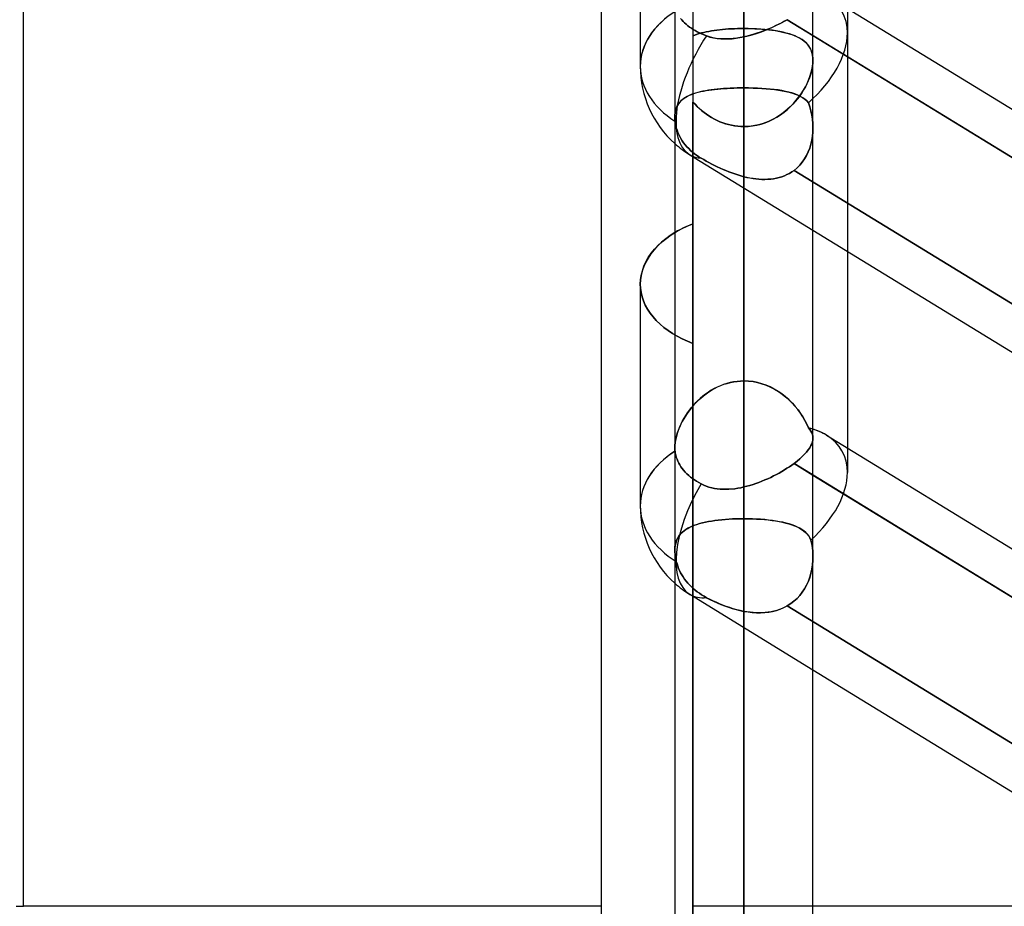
# Model space of a CAD drawing. Header units: millimetres. Extents: x -81 to 97, y -215 to 215.
# Tile 27 of 74: x 8 to 19, y -48 to -38. Entities that reach past the tile are written whole.
import ezdxf

# ---------------------------------------------------------------- set-up
doc = ezdxf.new("R2010")
doc.units = ezdxf.units.MM
doc.layers.add('MAIN-1', color=7, linetype='Continuous')
doc.layers.add('MAIN-2', color=7, linetype='Continuous')

msp = doc.modelspace()

# ---------------------------------------------------------------- linework, layer by layer
at = {"layer": 'MAIN-1'}
for p, q in [((15.694, 0), (15.694, -115.339)), ((17.219, -115.339), (17.219, 0)), ((8.5, -48.038), (8.5, 0)), ((14.884, -54.9), (14.884, 0)), ((16.456, -116.055), (16.456, 0)), ((15.312, -36.318), (15.312, -38.766)), ((17.369, -37.984), (24.494, -42.349)), ((17.219, -38.425), (24.494, -42.882)), ((16.456, -42.239), (16.456, -39.004)), ((15.642, -40.634), (15.593, -40.67)), ((15.694, -40.601), (15.642, -40.634)), ((17.219, -40.575), (24.494, -45.032)), ((15.504, -40.749), (15.464, -40.791)), ((15.547, -40.708), (15.504, -40.749)), ((15.593, -40.67), (15.547, -40.708)), ((15.429, -40.836), (15.398, -40.882)), ((15.464, -40.791), (15.429, -40.836)), ((17.6, -40.808), (17.6, -42.978)), ((15.35, -40.977), (15.334, -41.026)), ((15.372, -40.929), (15.35, -40.977)), ((15.398, -40.882), (15.372, -40.929)), ((15.322, -41.075), (15.315, -41.123)), ((15.334, -41.026), (15.322, -41.075)), ((15.315, -41.123), (15.312, -41.171)), ((15.312, -41.171), (15.312, -43.619)), ((17.369, -42.836), (24.494, -47.202)), ((17.219, -43.277), (24.494, -47.735)), ((15.694, -44.103), (15.694, -44.102)), ((15.694, -44.102), (15.694, -44.102)), ((15.694, -44.104), (15.694, -44.103)), ((15.694, -44.103), (15.694, -44.103)), ((15.694, -44.105), (15.694, -44.104)), ((15.694, -44.104), (15.694, -44.104)), ((17.219, -45.427), (24.494, -49.885)), ((14.884, -48.038), (8.5, -48.038)), ((21.479, -48.038), (17.219, -48.038))]:
    msp.add_line(p, q, dxfattribs=at)
for centre, radius, start, end in [((16.456, -38.766), 1.144, 180, 228.1893), ((16.456, -43.619), 1.144, 180, 228.1909), ((8.5, -47.038), 1, 265.3396, 270)]:
    msp.add_arc(centre, radius, start, end, dxfattribs=at)
for centre, major_axis, ratio, start_param, end_param in [((16.456, -38.766), (-1.144, 0), 0.707107, -0.84107, 0), ((16.456, -38.766), (0.598, 0.975), 0.463048, -3.137536, -3.133494), ((16.456, -43.619), (-1.084, -0.607), 0.598803, -2.816241, -2.624108), ((16.456, -43.619), (-1.144, 0), 0.707107, -0.841073, 0)]:
    msp.add_ellipse(centre, major_axis=major_axis, ratio=ratio, start_param=start_param, end_param=end_param, dxfattribs=at)
at = {"layer": 'MAIN-2'}
for p, q in [((16.456, 0), (16.456, -115.047)), ((16.456, 0), (16.456, -116.055)), ((16.456, 0), (16.456, -38.44)), ((8.5, -48.038), (8.5, 0)), ((16.456, -39.004), (16.456, 0)), ((16.456, -38.44), (16.456, 0)), ((16.456, -34.686), (16.456, -39.004)), ((16.456, -39.004), (16.456, -34.686)), ((15.894, -37.06), (15.894, -40.504)), ((16.456, -37.048), (16.456, -38.348)), ((16.456, -38.348), (16.456, -37.048)), ((16.456, -42.239), (16.456, -37.921)), ((16.456, -37.921), (16.456, -42.239)), ((17.6, -38.126), (17.6, -38.397)), ((15.758, -38.238), (15.772, -38.254)), ((15.772, -38.254), (15.758, -38.238)), ((15.772, -38.254), (15.786, -38.27)), ((15.786, -38.27), (15.772, -38.254)), ((15.786, -38.27), (15.802, -38.286)), ((15.802, -38.286), (15.786, -38.27)), ((16.906, -38.268), (16.875, -38.284)), ((16.897, -38.272), (16.935, -38.251)), ((16.935, -38.251), (16.906, -38.268)), ((24.608, -42.952), (16.935, -38.251)), ((16.935, -38.251), (17.219, -38.425)), ((15.802, -38.286), (15.819, -38.302)), ((15.819, -38.302), (15.802, -38.286)), ((15.819, -38.302), (15.838, -38.317)), ((15.838, -38.317), (15.819, -38.302)), ((15.838, -38.317), (15.857, -38.332)), ((15.857, -38.332), (15.838, -38.317)), ((15.857, -38.332), (15.877, -38.346)), ((15.877, -38.346), (15.857, -38.332)), ((15.877, -38.346), (15.898, -38.36)), ((15.898, -38.36), (15.877, -38.346)), ((15.898, -38.36), (15.919, -38.372)), ((15.919, -38.372), (15.898, -38.36)), ((15.919, -38.372), (15.941, -38.384)), ((15.941, -38.384), (15.919, -38.372)), ((16.069, -38.38), (16.041, -38.385)), ((16.041, -38.385), (16.069, -38.38)), ((16.098, -38.374), (16.069, -38.38)), ((16.069, -38.38), (16.097, -38.375)), ((16.097, -38.375), (16.127, -38.37)), ((16.127, -38.37), (16.098, -38.374)), ((16.158, -38.366), (16.127, -38.37)), ((16.127, -38.37), (16.157, -38.366)), ((16.157, -38.366), (16.188, -38.362)), ((16.189, -38.362), (16.158, -38.366)), ((16.188, -38.362), (16.22, -38.359)), ((16.221, -38.359), (16.189, -38.362)), ((16.22, -38.359), (16.253, -38.356)), ((16.253, -38.356), (16.221, -38.359)), ((16.286, -38.353), (16.253, -38.356)), ((16.253, -38.356), (16.286, -38.353)), ((16.319, -38.351), (16.286, -38.353)), ((16.286, -38.353), (16.319, -38.351)), ((16.353, -38.35), (16.319, -38.351)), ((16.319, -38.351), (16.353, -38.35)), ((16.387, -38.349), (16.353, -38.35)), ((16.353, -38.35), (16.387, -38.349)), ((16.422, -38.348), (16.387, -38.349)), ((16.387, -38.349), (16.421, -38.348)), ((16.421, -38.348), (16.456, -38.348)), ((16.456, -38.348), (16.422, -38.348)), ((16.456, -49.867), (16.456, -38.348)), ((16.504, -38.348), (16.456, -38.348)), ((16.456, -38.348), (16.497, -38.348)), ((16.497, -38.348), (16.537, -38.349)), ((16.551, -38.35), (16.504, -38.348)), ((16.537, -38.349), (16.577, -38.351)), ((16.597, -38.352), (16.551, -38.35)), ((16.577, -38.351), (16.616, -38.353)), ((16.642, -38.355), (16.597, -38.352)), ((16.616, -38.353), (16.655, -38.355)), ((16.673, -38.375), (16.637, -38.388)), ((16.64, -38.387), (16.686, -38.37)), ((16.687, -38.358), (16.642, -38.355)), ((16.655, -38.355), (16.693, -38.359)), ((16.708, -38.361), (16.673, -38.375)), ((16.686, -38.37), (16.73, -38.352)), ((16.731, -38.363), (16.687, -38.358)), ((16.693, -38.359), (16.73, -38.363)), ((16.743, -38.347), (16.708, -38.361)), ((16.73, -38.352), (16.774, -38.333)), ((16.73, -38.363), (16.766, -38.367)), ((16.773, -38.368), (16.731, -38.363)), ((16.777, -38.332), (16.743, -38.347)), ((16.766, -38.367), (16.801, -38.372)), ((16.813, -38.374), (16.773, -38.368)), ((16.774, -38.333), (16.816, -38.313)), ((16.81, -38.316), (16.777, -38.332)), ((16.801, -38.372), (16.835, -38.378)), ((16.843, -38.3), (16.81, -38.316)), ((16.852, -38.381), (16.813, -38.374)), ((16.816, -38.313), (16.857, -38.293)), ((16.835, -38.378), (16.868, -38.384)), ((16.875, -38.284), (16.843, -38.3)), ((16.857, -38.293), (16.897, -38.272)), ((15.916, -38.42), (15.894, -38.428)), ((15.894, -38.428), (15.916, -38.42)), ((15.894, -38.428), (15.894, -50.115)), ((15.94, -38.412), (15.916, -38.42)), ((15.916, -38.42), (15.939, -38.412)), ((15.939, -38.412), (15.963, -38.405)), ((15.964, -38.404), (15.94, -38.412)), ((15.941, -38.384), (15.965, -38.396)), ((15.965, -38.396), (15.941, -38.384)), ((15.963, -38.405), (15.988, -38.398)), ((15.989, -38.397), (15.964, -38.404)), ((15.965, -38.396), (15.99, -38.408)), ((15.99, -38.408), (15.965, -38.396)), ((15.988, -38.398), (16.014, -38.391)), ((16.015, -38.391), (15.989, -38.397)), ((15.99, -38.408), (16.016, -38.419)), ((16.016, -38.419), (15.99, -38.408)), ((16.014, -38.391), (16.041, -38.385)), ((16.041, -38.385), (16.015, -38.391)), ((16.016, -38.419), (16.043, -38.429)), ((16.043, -38.429), (16.016, -38.419)), ((16.043, -38.429), (16.081, -38.442)), ((16.077, -38.441), (16.043, -38.429)), ((16.113, -38.45), (16.077, -38.441)), ((16.081, -38.442), (16.12, -38.451)), ((16.149, -38.457), (16.113, -38.45)), ((16.12, -38.451), (16.16, -38.458)), ((16.186, -38.461), (16.149, -38.457)), ((16.16, -38.458), (16.201, -38.462)), ((16.223, -38.464), (16.186, -38.461)), ((16.201, -38.462), (16.242, -38.464)), ((16.261, -38.464), (16.223, -38.464)), ((16.242, -38.464), (16.285, -38.464)), ((16.3, -38.463), (16.261, -38.464)), ((16.285, -38.464), (16.327, -38.461)), ((16.339, -38.46), (16.3, -38.463)), ((16.327, -38.461), (16.37, -38.456)), ((16.378, -38.455), (16.339, -38.46)), ((16.37, -38.456), (16.413, -38.449)), ((16.417, -38.448), (16.378, -38.455)), ((16.413, -38.449), (16.456, -38.44)), ((16.456, -38.44), (16.417, -38.448)), ((16.456, -38.44), (16.503, -38.43)), ((16.493, -38.432), (16.456, -38.44)), ((16.529, -38.422), (16.493, -38.432)), ((16.503, -38.43), (16.549, -38.417)), ((16.565, -38.412), (16.529, -38.422)), ((16.549, -38.417), (16.595, -38.403)), ((16.601, -38.4), (16.565, -38.412)), ((16.595, -38.403), (16.64, -38.387)), ((16.637, -38.388), (16.601, -38.4)), ((16.89, -38.389), (16.852, -38.381)), ((16.868, -38.384), (16.899, -38.391)), ((16.925, -38.398), (16.89, -38.389)), ((16.899, -38.391), (16.93, -38.399)), ((16.959, -38.408), (16.925, -38.398)), ((16.93, -38.399), (16.958, -38.407)), ((16.958, -38.407), (16.986, -38.416)), ((16.991, -38.418), (16.959, -38.408)), ((16.986, -38.416), (17.012, -38.426)), ((17.021, -38.43), (16.991, -38.418)), ((17.012, -38.426), (17.037, -38.437)), ((17.049, -38.442), (17.021, -38.43)), ((17.037, -38.437), (17.061, -38.448)), ((17.075, -38.456), (17.049, -38.442)), ((17.061, -38.448), (17.083, -38.46)), ((17.099, -38.471), (17.075, -38.456)), ((17.083, -38.46), (17.103, -38.474)), ((17.121, -38.487), (17.099, -38.471)), ((17.103, -38.474), (17.122, -38.488)), ((17.14, -38.504), (17.121, -38.487)), ((17.122, -38.488), (17.14, -38.503)), ((17.6, -38.397), (17.6, -40.808)), ((17.14, -38.503), (17.156, -38.52)), ((17.158, -38.522), (17.14, -38.504)), ((17.156, -38.52), (17.17, -38.538)), ((17.174, -38.543), (17.158, -38.522)), ((17.17, -38.538), (17.182, -38.557)), ((17.187, -38.565), (17.174, -38.543)), ((17.182, -38.557), (17.193, -38.577)), ((17.198, -38.588), (17.187, -38.565)), ((17.193, -38.577), (17.202, -38.599)), ((17.207, -38.614), (17.198, -38.588)), ((17.202, -38.599), (17.21, -38.623)), ((17.214, -38.642), (17.207, -38.614)), ((17.21, -38.623), (17.215, -38.648)), ((17.217, -38.671), (17.214, -38.642)), ((17.215, -38.648), (17.218, -38.674)), ((17.219, -38.702), (17.217, -38.671)), ((17.217, -38.735), (17.219, -38.702)), ((17.218, -38.674), (17.219, -38.702)), ((17.219, -38.702), (17.218, -38.731)), ((17.197, -38.842), (17.207, -38.805)), ((17.209, -38.793), (17.202, -38.825)), ((17.207, -38.805), (17.213, -38.769)), ((17.214, -38.761), (17.209, -38.793)), ((17.213, -38.769), (17.217, -38.735)), ((17.218, -38.731), (17.214, -38.761)), ((17.154, -38.955), (17.171, -38.917)), ((17.181, -38.892), (17.167, -38.925)), ((17.171, -38.917), (17.185, -38.879)), ((17.192, -38.858), (17.181, -38.892)), ((17.185, -38.879), (17.197, -38.842)), ((17.202, -38.825), (17.192, -38.858)), ((16.064, -39.029), (16.033, -39.035)), ((16.038, -39.034), (16.069, -39.029)), ((16.096, -39.025), (16.064, -39.029)), ((16.069, -39.029), (16.101, -39.024)), ((16.129, -39.021), (16.096, -39.025)), ((16.101, -39.024), (16.133, -39.02)), ((16.163, -39.017), (16.129, -39.021)), ((16.133, -39.02), (16.167, -39.017)), ((16.198, -39.014), (16.163, -39.017)), ((16.167, -39.017), (16.201, -39.014)), ((16.233, -39.011), (16.198, -39.014)), ((16.201, -39.014), (16.236, -39.011)), ((16.269, -39.009), (16.233, -39.011)), ((16.236, -39.011), (16.271, -39.009)), ((16.306, -39.007), (16.269, -39.009)), ((16.271, -39.009), (16.308, -39.007)), ((16.343, -39.005), (16.306, -39.007)), ((16.308, -39.007), (16.344, -39.005)), ((16.381, -39.004), (16.343, -39.005)), ((16.344, -39.005), (16.381, -39.004)), ((16.381, -39.004), (16.419, -39.004)), ((16.418, -39.004), (16.381, -39.004)), ((16.456, -39.004), (16.418, -39.004)), ((16.419, -39.004), (16.456, -39.004)), ((16.456, -39.004), (16.507, -39.004)), ((16.456, -42.239), (16.456, -39.004)), ((16.456, -39.004), (16.456, -42.239)), ((16.507, -39.004), (16.456, -39.004)), ((16.507, -39.004), (16.557, -39.005)), ((16.557, -39.005), (16.507, -39.004)), ((16.557, -39.005), (16.606, -39.007)), ((16.606, -39.007), (16.557, -39.005)), ((16.606, -39.007), (16.655, -39.01)), ((16.654, -39.009), (16.606, -39.007)), ((16.701, -39.013), (16.654, -39.009)), ((16.655, -39.01), (16.703, -39.013)), ((16.747, -39.017), (16.701, -39.013)), ((16.703, -39.013), (16.75, -39.017)), ((16.792, -39.022), (16.747, -39.017)), ((16.75, -39.017), (16.795, -39.022)), ((16.835, -39.027), (16.792, -39.022)), ((16.795, -39.022), (16.838, -39.028)), ((16.876, -39.034), (16.835, -39.027)), ((16.838, -39.028), (16.879, -39.035)), ((17.089, -39.068), (17.113, -39.03)), ((17.116, -39.026), (17.095, -39.059)), ((17.113, -39.03), (17.135, -38.993)), ((17.135, -38.993), (17.116, -39.026)), ((17.135, -38.993), (17.154, -38.955)), ((17.152, -38.959), (17.135, -38.993)), ((17.167, -38.925), (17.152, -38.959)), ((15.776, -39.134), (15.761, -39.148)), ((15.764, -39.146), (15.779, -39.132)), ((15.793, -39.121), (15.776, -39.134)), ((15.779, -39.132), (15.796, -39.118)), ((15.811, -39.109), (15.793, -39.121)), ((15.796, -39.118), (15.815, -39.106)), ((15.83, -39.098), (15.811, -39.109)), ((15.815, -39.106), (15.835, -39.095)), ((15.851, -39.088), (15.83, -39.098)), ((15.835, -39.095), (15.856, -39.085)), ((15.873, -39.078), (15.851, -39.088)), ((15.856, -39.085), (15.879, -39.076)), ((15.896, -39.069), (15.873, -39.078)), ((15.879, -39.076), (15.902, -39.067)), ((15.921, -39.061), (15.896, -39.069)), ((15.902, -39.067), (15.927, -39.059)), ((15.947, -39.054), (15.921, -39.061)), ((15.927, -39.059), (15.953, -39.052)), ((15.975, -39.047), (15.947, -39.054)), ((15.953, -39.052), (15.981, -39.045)), ((16.003, -39.04), (15.975, -39.047)), ((15.981, -39.045), (16.009, -39.039)), ((16.033, -39.035), (16.003, -39.04)), ((16.009, -39.039), (16.038, -39.034)), ((16.915, -39.042), (16.876, -39.034)), ((16.879, -39.035), (16.919, -39.042)), ((16.952, -39.05), (16.915, -39.042)), ((16.919, -39.042), (16.956, -39.051)), ((16.987, -39.06), (16.952, -39.05)), ((16.956, -39.051), (16.992, -39.061)), ((17.02, -39.071), (16.987, -39.06)), ((16.992, -39.061), (17.024, -39.072)), ((17.005, -39.175), (17.035, -39.14)), ((17.051, -39.083), (17.02, -39.071)), ((17.024, -39.072), (17.055, -39.084)), ((17.049, -39.123), (17.024, -39.154)), ((17.035, -39.14), (17.063, -39.104)), ((17.073, -39.091), (17.049, -39.123)), ((17.08, -39.097), (17.051, -39.083)), ((17.055, -39.084), (17.083, -39.098)), ((17.063, -39.104), (17.089, -39.068)), ((17.095, -39.059), (17.073, -39.091)), ((17.106, -39.112), (17.08, -39.097)), ((17.083, -39.098), (17.108, -39.113)), ((17.13, -39.129), (17.106, -39.112)), ((17.108, -39.113), (17.131, -39.13)), ((17.151, -39.147), (17.13, -39.129)), ((17.131, -39.13), (17.151, -39.148)), ((15.708, -39.236), (15.701, -39.257)), ((15.702, -39.256), (15.708, -39.234)), ((15.708, -39.234), (15.716, -39.214)), ((15.715, -39.215), (15.708, -39.236)), ((15.724, -39.197), (15.715, -39.215)), ((15.716, -39.214), (15.725, -39.195)), ((15.735, -39.179), (15.724, -39.197)), ((15.725, -39.195), (15.737, -39.177)), ((15.748, -39.163), (15.735, -39.179)), ((15.737, -39.177), (15.749, -39.161)), ((15.761, -39.148), (15.748, -39.163)), ((15.749, -39.161), (15.764, -39.146)), ((15.917, -39.185), (15.894, -39.16)), ((15.894, -39.16), (15.917, -39.185)), ((15.894, -41.824), (15.894, -39.16)), ((15.94, -39.208), (15.917, -39.185)), ((15.917, -39.185), (15.94, -39.209)), ((15.964, -39.231), (15.94, -39.208)), ((15.94, -39.209), (15.965, -39.232)), ((15.99, -39.254), (15.964, -39.231)), ((15.965, -39.232), (15.99, -39.254)), ((16.9, -39.272), (16.937, -39.241)), ((16.939, -39.239), (16.908, -39.265)), ((16.937, -39.241), (16.972, -39.209)), ((16.969, -39.212), (16.939, -39.239)), ((16.997, -39.183), (16.969, -39.212)), ((16.972, -39.209), (17.005, -39.175)), ((17.024, -39.154), (16.997, -39.183)), ((17.169, -39.168), (17.151, -39.147)), ((17.151, -39.148), (17.169, -39.168)), ((17.169, -39.168), (17.184, -39.212)), ((17.184, -39.212), (17.169, -39.168)), ((17.184, -39.212), (17.196, -39.256)), ((17.197, -39.258), (17.184, -39.212)), ((15.694, -39.328), (15.695, -39.303)), ((15.695, -39.303), (15.694, -39.328)), ((15.694, -39.335), (15.694, -39.328)), ((15.694, -39.328), (15.694, -39.335)), ((15.694, -39.342), (15.694, -39.335)), ((15.694, -39.335), (15.694, -39.342)), ((15.694, -39.349), (15.694, -39.342)), ((15.694, -39.342), (15.694, -39.349)), ((15.695, -39.356), (15.694, -39.349)), ((15.694, -39.349), (15.695, -39.356)), ((15.695, -39.303), (15.697, -39.279)), ((15.697, -39.28), (15.695, -39.303)), ((15.695, -39.363), (15.695, -39.356)), ((15.695, -39.356), (15.695, -39.363)), ((15.697, -39.279), (15.702, -39.256)), ((15.701, -39.257), (15.697, -39.28)), ((16.016, -39.275), (15.99, -39.254)), ((15.99, -39.254), (16.016, -39.275)), ((16.043, -39.295), (16.016, -39.275)), ((16.016, -39.275), (16.043, -39.295)), ((16.071, -39.314), (16.043, -39.295)), ((16.043, -39.295), (16.071, -39.314)), ((16.1, -39.332), (16.071, -39.314)), ((16.071, -39.314), (16.1, -39.331)), ((16.1, -39.331), (16.13, -39.348)), ((16.13, -39.348), (16.1, -39.332)), ((16.16, -39.363), (16.13, -39.348)), ((16.13, -39.348), (16.16, -39.363)), ((16.772, -39.354), (16.735, -39.371)), ((16.736, -39.37), (16.78, -39.35)), ((16.808, -39.334), (16.772, -39.354)), ((16.78, -39.35), (16.821, -39.326)), ((16.842, -39.313), (16.808, -39.334)), ((16.821, -39.326), (16.862, -39.3)), ((16.876, -39.29), (16.842, -39.313)), ((16.862, -39.3), (16.9, -39.272)), ((16.908, -39.265), (16.876, -39.29)), ((17.196, -39.256), (17.206, -39.302)), ((17.206, -39.304), (17.197, -39.258)), ((17.206, -39.302), (17.213, -39.349)), ((17.213, -39.35), (17.206, -39.304)), ((17.213, -39.349), (17.217, -39.396)), ((17.217, -39.397), (17.213, -39.35)), ((15.696, -39.37), (15.695, -39.363)), ((15.695, -39.363), (15.696, -39.37)), ((15.696, -39.37), (15.699, -39.396)), ((15.699, -39.396), (15.696, -39.37)), ((15.699, -39.396), (15.704, -39.421)), ((15.704, -39.421), (15.699, -39.396)), ((15.704, -39.421), (15.71, -39.446)), ((15.71, -39.446), (15.704, -39.421)), ((15.71, -39.446), (15.718, -39.471)), ((15.718, -39.471), (15.71, -39.446)), ((16.191, -39.377), (16.16, -39.363)), ((16.16, -39.363), (16.191, -39.377)), ((16.223, -39.389), (16.191, -39.377)), ((16.191, -39.377), (16.223, -39.389)), ((16.256, -39.4), (16.223, -39.389)), ((16.223, -39.389), (16.255, -39.4)), ((16.255, -39.4), (16.288, -39.409)), ((16.288, -39.409), (16.256, -39.4)), ((16.321, -39.417), (16.288, -39.409)), ((16.288, -39.409), (16.321, -39.417)), ((16.355, -39.423), (16.321, -39.417)), ((16.321, -39.417), (16.354, -39.423)), ((16.354, -39.423), (16.388, -39.427)), ((16.388, -39.427), (16.355, -39.423)), ((16.422, -39.43), (16.388, -39.427)), ((16.388, -39.427), (16.422, -39.43)), ((16.456, -39.431), (16.422, -39.43)), ((16.422, -39.43), (16.456, -39.431)), ((16.456, -39.431), (16.504, -39.429)), ((16.497, -39.429), (16.456, -39.431)), ((16.456, -39.431), (16.456, -51.392)), ((16.456, -39.431), (16.456, -43.759)), ((16.456, -43.759), (16.456, -39.431)), ((16.538, -39.426), (16.497, -39.429)), ((16.504, -39.429), (16.552, -39.424)), ((16.579, -39.419), (16.538, -39.426)), ((16.552, -39.424), (16.599, -39.415)), ((16.619, -39.411), (16.579, -39.419)), ((16.599, -39.415), (16.646, -39.404)), ((16.658, -39.4), (16.619, -39.411)), ((16.646, -39.404), (16.692, -39.389)), ((16.697, -39.387), (16.658, -39.4)), ((16.692, -39.389), (16.736, -39.37)), ((16.735, -39.371), (16.697, -39.387)), ((17.217, -39.396), (17.219, -39.444)), ((17.219, -39.444), (17.217, -39.397)), ((17.219, -39.444), (17.217, -39.49)), ((17.217, -39.491), (17.219, -39.444)), ((17.219, -42.869), (17.219, -39.445)), ((15.718, -39.471), (15.727, -39.496)), ((15.727, -39.496), (15.718, -39.471)), ((15.727, -39.496), (15.738, -39.52)), ((15.738, -39.52), (15.727, -39.496)), ((15.738, -39.52), (15.749, -39.542)), ((15.749, -39.542), (15.738, -39.52)), ((15.749, -39.542), (15.761, -39.564)), ((15.761, -39.564), (15.749, -39.542)), ((15.761, -39.564), (15.775, -39.587)), ((15.775, -39.587), (15.761, -39.564)), ((17.213, -39.536), (17.206, -39.581)), ((17.206, -39.582), (17.213, -39.537)), ((17.217, -39.49), (17.213, -39.536)), ((17.213, -39.537), (17.217, -39.491)), ((15.775, -39.587), (15.791, -39.609)), ((15.791, -39.609), (15.775, -39.587)), ((15.791, -39.609), (15.808, -39.631)), ((15.808, -39.631), (15.791, -39.609)), ((15.808, -39.631), (15.827, -39.653)), ((15.827, -39.653), (15.808, -39.631)), ((15.827, -39.653), (15.847, -39.674)), ((15.847, -39.674), (15.827, -39.653)), ((15.847, -39.674), (15.868, -39.694)), ((15.868, -39.694), (15.847, -39.674)), ((17.183, -39.668), (17.167, -39.71)), ((17.167, -39.711), (17.183, -39.669)), ((17.196, -39.625), (17.183, -39.668)), ((17.183, -39.669), (17.196, -39.626)), ((17.206, -39.581), (17.196, -39.625)), ((17.196, -39.626), (17.206, -39.582)), ((15.859, -39.742), (17.219, -40.575)), ((15.868, -39.694), (15.89, -39.712)), ((15.89, -39.712), (15.868, -39.694)), ((15.89, -39.712), (15.912, -39.73)), ((15.912, -39.73), (15.89, -39.712)), ((15.912, -39.73), (15.934, -39.747)), ((15.934, -39.747), (15.912, -39.73)), ((15.934, -39.747), (15.959, -39.763)), ((15.959, -39.763), (15.934, -39.747)), ((15.959, -39.763), (15.985, -39.779)), ((15.985, -39.779), (15.959, -39.763)), ((16.013, -39.796), (15.985, -39.779)), ((15.985, -39.779), (16.013, -39.796)), ((17.126, -39.788), (17.101, -39.824)), ((17.101, -39.824), (17.126, -39.788)), ((17.148, -39.75), (17.126, -39.788)), ((17.126, -39.788), (17.148, -39.75)), ((17.167, -39.71), (17.148, -39.75)), ((17.148, -39.75), (17.167, -39.711)), ((16.041, -39.812), (16.013, -39.796)), ((16.013, -39.796), (16.041, -39.812)), ((16.071, -39.828), (16.041, -39.812)), ((16.041, -39.812), (16.071, -39.828)), ((16.101, -39.844), (16.071, -39.828)), ((16.071, -39.828), (16.101, -39.844)), ((16.131, -39.859), (16.101, -39.844)), ((16.101, -39.844), (16.131, -39.859)), ((16.162, -39.874), (16.131, -39.859)), ((16.131, -39.859), (16.162, -39.874)), ((16.194, -39.889), (16.162, -39.874)), ((16.162, -39.874), (16.194, -39.889)), ((16.226, -39.903), (16.194, -39.889)), ((16.194, -39.889), (16.226, -39.903)), ((17.043, -39.887), (17.01, -39.914)), ((17.01, -39.914), (17.043, -39.887)), ((17.074, -39.857), (17.043, -39.887)), ((17.043, -39.887), (17.073, -39.857)), ((17.073, -39.857), (17.101, -39.824)), ((17.101, -39.824), (17.074, -39.857)), ((16.258, -39.917), (16.226, -39.903)), ((16.226, -39.903), (16.258, -39.917)), ((16.291, -39.93), (16.258, -39.917)), ((16.258, -39.917), (16.291, -39.93)), ((16.324, -39.942), (16.291, -39.93)), ((16.291, -39.93), (16.324, -39.942)), ((16.357, -39.954), (16.324, -39.942)), ((16.324, -39.942), (16.357, -39.954)), ((16.39, -39.965), (16.357, -39.954)), ((16.357, -39.954), (16.39, -39.965)), ((16.423, -39.975), (16.39, -39.965)), ((16.39, -39.965), (16.423, -39.975)), ((16.456, -39.984), (16.423, -39.975)), ((16.423, -39.975), (16.456, -39.984)), ((16.456, -39.984), (16.456, -43.409)), ((16.49, -39.992), (16.456, -39.984)), ((16.456, -39.984), (16.49, -39.992)), ((16.456, -43.409), (16.456, -39.984)), ((16.523, -39.999), (16.49, -39.992)), ((16.49, -39.992), (16.523, -39.998)), ((16.523, -39.998), (16.557, -40.004)), ((16.557, -40.004), (16.523, -39.999)), ((16.59, -40.009), (16.557, -40.004)), ((16.557, -40.004), (16.59, -40.009)), ((16.623, -40.012), (16.59, -40.009)), ((16.59, -40.009), (16.623, -40.012)), ((16.753, -40.01), (16.721, -40.013)), ((16.721, -40.013), (16.753, -40.01)), ((16.785, -40.006), (16.753, -40.01)), ((16.753, -40.01), (16.785, -40.006)), ((16.816, -40.001), (16.785, -40.006)), ((16.785, -40.006), (16.816, -40.001)), ((16.846, -39.993), (16.816, -40.001)), ((16.816, -40.001), (16.846, -39.993)), ((16.875, -39.984), (16.846, -39.993)), ((16.846, -39.993), (16.875, -39.984)), ((16.904, -39.974), (16.875, -39.984)), ((16.875, -39.984), (16.904, -39.974)), ((16.932, -39.961), (16.904, -39.974)), ((16.904, -39.974), (16.932, -39.961)), ((16.959, -39.947), (16.932, -39.961)), ((16.932, -39.961), (16.959, -39.947)), ((16.985, -39.932), (16.959, -39.947)), ((16.959, -39.947), (16.985, -39.932)), ((17.01, -39.914), (16.985, -39.932)), ((16.985, -39.932), (17.01, -39.914)), ((17.01, -39.914), (24.661, -44.602)), ((24.661, -44.602), (17.01, -39.914)), ((16.656, -40.014), (16.623, -40.012)), ((16.623, -40.012), (16.656, -40.014)), ((16.689, -40.014), (16.656, -40.014)), ((16.656, -40.014), (16.689, -40.014)), ((16.721, -40.013), (16.689, -40.014)), ((16.689, -40.014), (16.721, -40.013)), ((15.789, -40.549), (15.756, -40.566)), ((15.767, -40.56), (15.829, -40.531)), ((15.823, -40.533), (15.789, -40.549)), ((15.859, -40.518), (15.823, -40.533)), ((15.829, -40.531), (15.894, -40.504)), ((15.894, -40.504), (15.859, -40.518)), ((15.556, -40.7), (15.604, -40.661)), ((15.604, -40.661), (15.654, -40.626)), ((15.654, -40.626), (15.709, -40.592)), ((15.724, -40.583), (15.694, -40.601)), ((15.709, -40.592), (15.767, -40.56)), ((15.756, -40.566), (15.724, -40.583)), ((15.471, -40.784), (15.512, -40.741)), ((15.512, -40.741), (15.556, -40.7)), ((15.374, -40.924), (15.401, -40.876)), ((15.401, -40.876), (15.434, -40.829)), ((15.434, -40.829), (15.471, -40.784)), ((15.335, -41.023), (15.352, -40.973)), ((15.352, -40.973), (15.374, -40.924)), ((15.315, -41.122), (15.322, -41.073)), ((15.322, -41.073), (15.335, -41.023)), ((15.312, -41.171), (15.315, -41.122)), ((15.315, -41.216), (15.312, -41.171)), ((15.312, -41.171), (15.315, -41.216)), ((15.321, -41.262), (15.315, -41.216)), ((15.315, -41.216), (15.321, -41.262)), ((15.332, -41.309), (15.321, -41.262)), ((15.321, -41.262), (15.332, -41.309)), ((15.347, -41.355), (15.332, -41.309)), ((15.332, -41.309), (15.347, -41.355)), ((15.367, -41.401), (15.347, -41.355)), ((15.347, -41.355), (15.367, -41.401)), ((15.391, -41.446), (15.367, -41.401)), ((15.367, -41.401), (15.391, -41.446)), ((15.42, -41.49), (15.391, -41.446)), ((15.391, -41.446), (15.42, -41.49)), ((15.453, -41.532), (15.42, -41.49)), ((15.42, -41.49), (15.453, -41.532)), ((15.489, -41.573), (15.453, -41.532)), ((15.453, -41.532), (15.489, -41.573)), ((15.53, -41.612), (15.489, -41.573)), ((15.489, -41.573), (15.53, -41.612)), ((15.573, -41.648), (15.53, -41.612)), ((15.53, -41.612), (15.573, -41.648)), ((15.619, -41.683), (15.573, -41.648)), ((15.573, -41.648), (15.619, -41.683)), ((15.667, -41.715), (15.619, -41.683)), ((15.619, -41.683), (15.667, -41.715)), ((15.719, -41.745), (15.667, -41.715)), ((15.667, -41.715), (15.719, -41.745)), ((15.774, -41.773), (15.719, -41.745)), ((15.719, -41.745), (15.774, -41.773)), ((15.833, -41.8), (15.774, -41.773)), ((15.774, -41.773), (15.833, -41.8)), ((15.894, -41.824), (15.833, -41.8)), ((15.833, -41.8), (15.894, -41.824)), ((15.894, -54.9), (15.894, -41.824)), ((16.198, -42.291), (16.163, -42.306)), ((16.166, -42.304), (16.201, -42.289)), ((16.233, -42.277), (16.198, -42.291)), ((16.201, -42.289), (16.236, -42.276)), ((16.269, -42.266), (16.233, -42.277)), ((16.236, -42.276), (16.271, -42.265)), ((16.306, -42.256), (16.269, -42.266)), ((16.271, -42.265), (16.308, -42.256)), ((16.343, -42.248), (16.306, -42.256)), ((16.308, -42.256), (16.344, -42.248)), ((16.381, -42.243), (16.343, -42.248)), ((16.344, -42.248), (16.381, -42.243)), ((16.418, -42.24), (16.381, -42.243)), ((16.381, -42.243), (16.419, -42.24)), ((16.456, -42.239), (16.418, -42.24)), ((16.419, -42.24), (16.456, -42.239)), ((16.456, -115.047), (16.456, -42.239)), ((16.507, -42.241), (16.456, -42.239)), ((16.456, -42.239), (16.507, -42.241)), ((16.557, -42.246), (16.507, -42.241)), ((16.507, -42.241), (16.557, -42.246)), ((16.606, -42.256), (16.557, -42.246)), ((16.557, -42.246), (16.606, -42.256)), ((16.654, -42.269), (16.606, -42.256)), ((16.606, -42.256), (16.655, -42.269)), ((16.701, -42.285), (16.654, -42.269)), ((16.655, -42.269), (16.703, -42.286)), ((16.747, -42.305), (16.701, -42.285)), ((16.703, -42.286), (16.75, -42.306)), ((15.98, -42.427), (16.009, -42.403)), ((16.033, -42.384), (16.003, -42.407)), ((16.009, -42.403), (16.038, -42.381)), ((16.064, -42.362), (16.033, -42.384)), ((16.038, -42.381), (16.069, -42.359)), ((16.096, -42.342), (16.064, -42.362)), ((16.069, -42.359), (16.1, -42.34)), ((16.129, -42.323), (16.096, -42.342)), ((16.1, -42.34), (16.133, -42.321)), ((16.163, -42.306), (16.129, -42.323)), ((16.133, -42.321), (16.166, -42.304)), ((16.792, -42.328), (16.747, -42.305)), ((16.75, -42.306), (16.795, -42.329)), ((16.835, -42.354), (16.792, -42.328)), ((16.795, -42.329), (16.838, -42.356)), ((16.876, -42.382), (16.835, -42.354)), ((16.838, -42.356), (16.879, -42.384)), ((16.915, -42.413), (16.876, -42.382)), ((16.879, -42.384), (16.919, -42.416)), ((15.896, -42.511), (15.873, -42.539)), ((15.878, -42.532), (15.902, -42.505)), ((15.921, -42.484), (15.896, -42.511)), ((15.902, -42.505), (15.927, -42.478)), ((15.947, -42.458), (15.921, -42.484)), ((15.927, -42.478), (15.953, -42.452)), ((15.975, -42.432), (15.947, -42.458)), ((15.953, -42.452), (15.98, -42.427)), ((16.003, -42.407), (15.975, -42.432)), ((16.952, -42.445), (16.915, -42.413)), ((16.919, -42.416), (16.956, -42.449)), ((16.987, -42.48), (16.952, -42.445)), ((16.956, -42.449), (16.992, -42.484)), ((17.02, -42.516), (16.987, -42.48)), ((16.992, -42.484), (17.024, -42.521)), ((15.796, -42.65), (15.815, -42.62)), ((15.83, -42.597), (15.811, -42.626)), ((15.815, -42.62), (15.835, -42.59)), ((15.851, -42.568), (15.83, -42.597)), ((15.835, -42.59), (15.856, -42.561)), ((15.873, -42.539), (15.851, -42.568)), ((15.856, -42.561), (15.878, -42.532)), ((17.051, -42.554), (17.02, -42.516)), ((17.024, -42.521), (17.055, -42.558)), ((17.08, -42.593), (17.051, -42.554)), ((17.055, -42.558), (17.083, -42.597)), ((17.106, -42.633), (17.08, -42.593)), ((17.083, -42.597), (17.108, -42.636)), ((15.761, -42.716), (15.748, -42.746)), ((15.749, -42.742), (15.764, -42.711)), ((15.776, -42.686), (15.761, -42.716)), ((15.764, -42.711), (15.779, -42.68)), ((15.793, -42.656), (15.776, -42.686)), ((15.779, -42.68), (15.796, -42.65)), ((15.811, -42.626), (15.793, -42.656)), ((17.13, -42.674), (17.106, -42.633)), ((17.108, -42.636), (17.131, -42.676)), ((17.151, -42.715), (17.13, -42.674)), ((17.131, -42.676), (17.151, -42.716)), ((17.169, -42.756), (17.151, -42.715)), ((17.151, -42.716), (17.169, -42.756)), ((15.708, -42.863), (15.716, -42.834)), ((15.715, -42.836), (15.708, -42.865)), ((15.724, -42.806), (15.715, -42.836)), ((15.716, -42.834), (15.725, -42.803)), ((15.735, -42.776), (15.724, -42.806)), ((15.725, -42.803), (15.737, -42.773)), ((15.748, -42.746), (15.735, -42.776)), ((15.737, -42.773), (15.749, -42.742)), ((17.184, -42.774), (17.169, -42.756)), ((17.169, -42.756), (17.184, -42.774)), ((17.197, -42.793), (17.184, -42.774)), ((17.184, -42.774), (17.196, -42.792)), ((17.196, -42.792), (17.206, -42.811)), ((17.206, -42.811), (17.197, -42.793)), ((17.213, -42.83), (17.206, -42.811)), ((17.206, -42.811), (17.213, -42.83)), ((17.217, -42.849), (17.213, -42.83)), ((17.213, -42.83), (17.217, -42.849)), ((15.697, -42.922), (15.695, -42.949)), ((15.695, -42.949), (15.697, -42.922)), ((15.697, -42.922), (15.702, -42.893)), ((15.701, -42.894), (15.697, -42.922)), ((15.708, -42.865), (15.701, -42.894)), ((15.702, -42.893), (15.708, -42.863)), ((17.196, -42.953), (17.206, -42.931)), ((17.206, -42.931), (17.196, -42.953)), ((17.206, -42.931), (17.213, -42.91)), ((17.213, -42.91), (17.206, -42.931)), ((17.213, -42.91), (17.217, -42.889)), ((17.217, -42.889), (17.213, -42.91)), ((17.219, -42.869), (17.217, -42.849)), ((17.217, -42.849), (17.219, -42.869)), ((17.217, -42.889), (17.219, -42.869)), ((17.219, -42.869), (17.217, -42.889)), ((15.695, -42.949), (15.694, -42.975)), ((15.694, -42.975), (15.695, -42.949)), ((15.694, -42.975), (15.694, -42.982)), ((15.694, -42.982), (15.694, -42.975)), ((15.694, -42.982), (15.694, -42.989)), ((15.694, -42.989), (15.694, -42.982)), ((15.694, -42.989), (15.694, -42.995)), ((15.694, -42.995), (15.694, -42.989)), ((15.694, -42.995), (15.695, -43.002)), ((15.695, -43.002), (15.694, -42.995)), ((15.695, -43.002), (15.695, -43.008)), ((15.695, -43.008), (15.695, -43.002)), ((15.695, -43.008), (15.696, -43.015)), ((15.696, -43.015), (15.695, -43.008)), ((15.699, -43.037), (15.696, -43.015)), ((15.696, -43.015), (15.699, -43.037)), ((15.704, -43.059), (15.699, -43.037)), ((15.699, -43.037), (15.704, -43.059)), ((17.126, -43.047), (17.101, -43.073)), ((17.101, -43.073), (17.126, -43.048)), ((17.126, -43.048), (17.148, -43.023)), ((17.148, -43.023), (17.126, -43.047)), ((17.148, -43.023), (17.167, -42.999)), ((17.167, -42.999), (17.148, -43.023)), ((17.167, -42.999), (17.183, -42.976)), ((17.183, -42.976), (17.167, -42.999)), ((17.183, -42.976), (17.196, -42.953)), ((17.196, -42.953), (17.183, -42.976)), ((17.6, -42.978), (17.6, -43.249)), ((15.71, -43.081), (15.704, -43.059)), ((15.704, -43.059), (15.71, -43.081)), ((15.718, -43.103), (15.71, -43.081)), ((15.71, -43.081), (15.718, -43.103)), ((15.727, -43.125), (15.718, -43.103)), ((15.718, -43.103), (15.727, -43.125)), ((15.738, -43.146), (15.727, -43.125)), ((15.727, -43.125), (15.738, -43.146)), ((15.749, -43.166), (15.738, -43.146)), ((15.738, -43.146), (15.749, -43.166)), ((16.985, -43.167), (17.01, -43.149)), ((17.01, -43.149), (16.985, -43.167)), ((17.01, -43.149), (17.043, -43.124)), ((17.043, -43.124), (17.01, -43.149)), ((24.661, -47.837), (17.01, -43.149)), ((17.01, -43.149), (17.219, -43.277)), ((17.043, -43.124), (17.073, -43.098)), ((17.074, -43.098), (17.043, -43.124)), ((17.073, -43.098), (17.101, -43.073)), ((17.101, -43.073), (17.074, -43.098)), ((15.761, -43.185), (15.749, -43.166)), ((15.749, -43.166), (15.761, -43.185)), ((15.775, -43.205), (15.761, -43.185)), ((15.761, -43.185), (15.775, -43.205)), ((15.791, -43.224), (15.775, -43.205)), ((15.775, -43.205), (15.791, -43.224)), ((15.808, -43.244), (15.791, -43.224)), ((15.791, -43.224), (15.808, -43.244)), ((15.827, -43.263), (15.808, -43.244)), ((15.808, -43.244), (15.827, -43.263)), ((15.847, -43.281), (15.827, -43.263)), ((15.827, -43.263), (15.847, -43.281)), ((16.785, -43.287), (16.816, -43.271)), ((16.816, -43.271), (16.785, -43.287)), ((16.816, -43.271), (16.846, -43.255)), ((16.846, -43.255), (16.816, -43.271)), ((16.846, -43.255), (16.875, -43.238)), ((16.875, -43.238), (16.846, -43.255)), ((16.875, -43.238), (16.904, -43.221)), ((16.904, -43.221), (16.875, -43.238)), ((16.904, -43.221), (16.932, -43.203)), ((16.932, -43.203), (16.904, -43.221)), ((16.932, -43.203), (16.959, -43.185)), ((16.959, -43.185), (16.932, -43.203)), ((16.959, -43.185), (16.985, -43.167)), ((16.985, -43.167), (16.959, -43.185)), ((15.868, -43.299), (15.847, -43.281)), ((15.847, -43.281), (15.868, -43.299)), ((15.89, -43.316), (15.868, -43.299)), ((15.868, -43.299), (15.89, -43.316)), ((15.912, -43.332), (15.89, -43.316)), ((15.89, -43.316), (15.912, -43.332)), ((15.934, -43.346), (15.912, -43.332)), ((15.912, -43.332), (15.934, -43.346)), ((15.959, -43.361), (15.934, -43.346)), ((15.934, -43.346), (15.959, -43.361)), ((15.985, -43.375), (15.959, -43.361)), ((15.959, -43.361), (15.985, -43.375)), ((15.985, -43.375), (16.013, -43.389)), ((16.013, -43.389), (15.985, -43.375)), ((16.523, -43.392), (16.557, -43.381)), ((16.557, -43.381), (16.523, -43.392)), ((16.557, -43.381), (16.59, -43.37)), ((16.59, -43.37), (16.557, -43.381)), ((16.59, -43.37), (16.623, -43.358)), ((16.623, -43.358), (16.59, -43.37)), ((16.623, -43.358), (16.656, -43.345)), ((16.656, -43.345), (16.623, -43.358)), ((16.656, -43.345), (16.689, -43.332)), ((16.689, -43.332), (16.656, -43.345)), ((16.689, -43.332), (16.721, -43.318)), ((16.721, -43.318), (16.689, -43.332)), ((16.721, -43.318), (16.753, -43.303)), ((16.753, -43.303), (16.721, -43.318)), ((16.753, -43.303), (16.785, -43.287)), ((16.785, -43.287), (16.753, -43.303)), ((16.013, -43.389), (16.041, -43.401)), ((16.041, -43.401), (16.013, -43.389)), ((16.041, -43.401), (16.071, -43.41)), ((16.071, -43.41), (16.041, -43.401)), ((16.071, -43.41), (16.101, -43.419)), ((16.101, -43.419), (16.071, -43.41)), ((16.101, -43.419), (16.131, -43.425)), ((16.131, -43.425), (16.101, -43.419)), ((16.131, -43.425), (16.162, -43.43)), ((16.162, -43.43), (16.131, -43.425)), ((16.162, -43.43), (16.194, -43.433)), ((16.194, -43.433), (16.162, -43.43)), ((16.194, -43.433), (16.226, -43.435)), ((16.226, -43.435), (16.194, -43.433)), ((16.226, -43.435), (16.258, -43.435)), ((16.258, -43.435), (16.226, -43.435)), ((16.258, -43.435), (16.291, -43.434)), ((16.291, -43.434), (16.258, -43.435)), ((16.291, -43.434), (16.324, -43.431)), ((16.324, -43.432), (16.291, -43.434)), ((16.324, -43.431), (16.357, -43.428)), ((16.357, -43.428), (16.324, -43.432)), ((16.357, -43.428), (16.39, -43.423)), ((16.39, -43.423), (16.357, -43.428)), ((16.39, -43.423), (16.423, -43.417)), ((16.423, -43.417), (16.39, -43.423)), ((16.423, -43.417), (16.456, -43.409)), ((16.456, -43.409), (16.423, -43.417)), ((16.456, -43.409), (16.49, -43.401)), ((16.49, -43.401), (16.456, -43.409)), ((16.49, -43.401), (16.523, -43.392)), ((16.523, -43.392), (16.49, -43.401)), ((15.938, -43.823), (15.968, -43.814)), ((15.971, -43.813), (15.941, -43.822)), ((15.968, -43.814), (15.998, -43.805)), ((16.001, -43.805), (15.971, -43.813)), ((15.998, -43.805), (16.031, -43.798)), ((16.033, -43.797), (16.001, -43.805)), ((16.031, -43.798), (16.064, -43.791)), ((16.067, -43.791), (16.033, -43.797)), ((16.064, -43.791), (16.099, -43.785)), ((16.101, -43.785), (16.067, -43.791)), ((16.099, -43.785), (16.135, -43.78)), ((16.137, -43.779), (16.101, -43.785)), ((16.135, -43.78), (16.172, -43.775)), ((16.174, -43.775), (16.137, -43.779)), ((16.172, -43.775), (16.211, -43.771)), ((16.213, -43.771), (16.174, -43.775)), ((16.211, -43.771), (16.25, -43.767)), ((16.252, -43.767), (16.213, -43.771)), ((16.25, -43.767), (16.29, -43.765)), ((16.292, -43.764), (16.252, -43.767)), ((16.29, -43.765), (16.331, -43.762)), ((16.332, -43.762), (16.292, -43.764)), ((16.331, -43.762), (16.372, -43.761)), ((16.373, -43.761), (16.332, -43.762)), ((16.372, -43.761), (16.414, -43.76)), ((16.414, -43.76), (16.373, -43.761)), ((16.414, -43.76), (16.456, -43.759)), ((16.456, -43.759), (16.414, -43.76)), ((16.456, -43.759), (16.503, -43.76)), ((16.456, -57.492), (16.456, -43.759)), ((16.503, -43.76), (16.456, -43.759)), ((16.503, -43.76), (16.549, -43.761)), ((16.55, -43.761), (16.503, -43.76)), ((16.549, -43.761), (16.594, -43.763)), ((16.596, -43.763), (16.55, -43.761)), ((16.594, -43.763), (16.639, -43.766)), ((16.641, -43.766), (16.596, -43.763)), ((16.639, -43.766), (16.683, -43.769)), ((16.686, -43.769), (16.641, -43.766)), ((16.683, -43.769), (16.726, -43.773)), ((16.729, -43.774), (16.686, -43.769)), ((16.726, -43.773), (16.767, -43.778)), ((16.771, -43.779), (16.729, -43.774)), ((16.767, -43.778), (16.807, -43.784)), ((16.812, -43.785), (16.771, -43.779)), ((16.807, -43.784), (16.846, -43.791)), ((16.851, -43.792), (16.812, -43.785)), ((16.846, -43.791), (16.883, -43.798)), ((16.888, -43.799), (16.851, -43.792)), ((16.883, -43.798), (16.918, -43.807)), ((16.924, -43.808), (16.888, -43.799)), ((16.918, -43.807), (16.952, -43.816)), ((16.958, -43.817), (16.924, -43.808)), ((16.952, -43.816), (16.984, -43.826)), ((15.761, -43.924), (15.746, -43.942)), ((15.747, -43.941), (15.761, -43.924)), ((15.761, -43.924), (15.778, -43.908)), ((15.778, -43.908), (15.761, -43.924)), ((15.797, -43.892), (15.778, -43.908)), ((15.778, -43.908), (15.796, -43.893)), ((15.796, -43.893), (15.816, -43.879)), ((15.817, -43.878), (15.797, -43.892)), ((15.816, -43.879), (15.837, -43.866)), ((15.839, -43.865), (15.817, -43.878)), ((15.837, -43.866), (15.86, -43.854)), ((15.862, -43.853), (15.839, -43.865)), ((15.86, -43.854), (15.884, -43.843)), ((15.887, -43.842), (15.862, -43.853)), ((15.884, -43.843), (15.911, -43.832)), ((15.913, -43.831), (15.887, -43.842)), ((15.911, -43.832), (15.938, -43.823)), ((15.941, -43.822), (15.913, -43.831)), ((16.989, -43.828), (16.958, -43.817)), ((16.984, -43.826), (17.014, -43.837)), ((17.019, -43.839), (16.989, -43.828)), ((17.014, -43.837), (17.043, -43.849)), ((17.047, -43.851), (17.019, -43.839)), ((17.043, -43.849), (17.069, -43.862)), ((17.073, -43.865), (17.047, -43.851)), ((17.069, -43.862), (17.094, -43.877)), ((17.097, -43.879), (17.073, -43.865)), ((17.094, -43.877), (17.116, -43.893)), ((17.119, -43.895), (17.097, -43.879)), ((17.116, -43.893), (17.137, -43.91)), ((17.139, -43.912), (17.119, -43.895)), ((17.137, -43.91), (17.155, -43.929)), ((17.157, -43.93), (17.139, -43.912)), ((15.704, -44.029), (15.698, -44.055)), ((15.699, -44.049), (15.705, -44.024)), ((15.711, -44.005), (15.704, -44.029)), ((15.705, -44.024), (15.713, -44.001)), ((15.721, -43.983), (15.711, -44.005)), ((15.713, -44.001), (15.722, -43.98)), ((15.732, -43.962), (15.721, -43.983)), ((15.722, -43.98), (15.734, -43.96)), ((15.746, -43.942), (15.732, -43.962)), ((15.734, -43.96), (15.747, -43.941)), ((17.155, -43.929), (17.172, -43.949)), ((17.172, -43.95), (17.157, -43.93)), ((17.172, -43.949), (17.186, -43.971)), ((17.186, -43.972), (17.172, -43.95)), ((17.186, -43.971), (17.197, -43.995)), ((17.197, -43.995), (17.186, -43.972)), ((17.197, -43.995), (17.204, -44.024)), ((17.204, -44.024), (17.197, -43.995)), ((17.204, -44.024), (17.209, -44.053)), ((17.209, -44.053), (17.204, -44.024)), ((15.694, -44.102), (15.695, -44.074)), ((15.695, -44.082), (15.694, -44.11)), ((15.694, -44.106), (15.694, -44.105)), ((15.694, -44.107), (15.694, -44.106)), ((15.694, -44.108), (15.694, -44.107)), ((15.694, -44.107), (15.694, -44.107)), ((15.694, -44.109), (15.694, -44.108)), ((15.694, -44.11), (15.694, -44.109)), ((15.694, -44.129), (15.694, -44.11)), ((15.694, -44.11), (15.694, -44.129)), ((15.696, -44.149), (15.694, -44.129)), ((15.694, -44.129), (15.696, -44.149)), ((15.695, -44.074), (15.699, -44.049)), ((15.698, -44.055), (15.695, -44.082)), ((17.209, -44.053), (17.213, -44.083)), ((17.213, -44.083), (17.209, -44.053)), ((17.213, -44.083), (17.216, -44.113)), ((17.216, -44.113), (17.213, -44.083)), ((17.216, -44.113), (17.218, -44.143)), ((17.218, -44.143), (17.216, -44.113)), ((15.698, -44.169), (15.696, -44.149)), ((15.696, -44.149), (15.698, -44.169)), ((15.701, -44.189), (15.698, -44.169)), ((15.698, -44.169), (15.701, -44.189)), ((15.705, -44.21), (15.701, -44.189)), ((15.701, -44.189), (15.705, -44.211)), ((15.71, -44.232), (15.705, -44.21)), ((15.705, -44.211), (15.71, -44.232)), ((15.71, -44.232), (15.718, -44.258)), ((15.718, -44.258), (15.71, -44.232)), ((17.218, -44.221), (17.214, -44.269)), ((17.214, -44.268), (17.218, -44.221)), ((17.218, -44.143), (17.219, -44.174)), ((17.219, -44.174), (17.218, -44.143)), ((17.219, -44.174), (17.218, -44.221)), ((17.218, -44.221), (17.219, -44.174)), ((15.718, -44.258), (15.726, -44.284)), ((15.726, -44.284), (15.718, -44.258)), ((15.726, -44.284), (15.736, -44.308)), ((15.736, -44.308), (15.726, -44.284)), ((15.736, -44.308), (15.747, -44.332)), ((15.747, -44.332), (15.736, -44.308)), ((15.747, -44.332), (15.758, -44.355)), ((15.758, -44.355), (15.747, -44.332)), ((15.758, -44.355), (15.772, -44.378)), ((15.772, -44.378), (15.758, -44.355)), ((17.197, -44.361), (17.207, -44.315)), ((17.207, -44.316), (17.197, -44.362)), ((17.207, -44.315), (17.214, -44.268)), ((17.214, -44.269), (17.207, -44.316)), ((15.772, -44.378), (15.786, -44.402)), ((15.786, -44.402), (15.772, -44.378)), ((15.786, -44.402), (15.802, -44.425)), ((15.802, -44.425), (15.786, -44.402)), ((15.802, -44.425), (15.819, -44.448)), ((15.819, -44.448), (15.802, -44.425)), ((15.819, -44.448), (15.838, -44.47)), ((15.838, -44.47), (15.819, -44.448)), ((17.168, -44.45), (17.149, -44.492)), ((17.149, -44.492), (17.168, -44.45)), ((17.168, -44.45), (17.184, -44.406)), ((17.184, -44.407), (17.168, -44.45)), ((17.184, -44.406), (17.197, -44.361)), ((17.197, -44.362), (17.184, -44.407)), ((15.838, -44.47), (15.857, -44.491)), ((15.857, -44.491), (15.838, -44.47)), ((15.857, -44.491), (15.877, -44.511)), ((15.877, -44.511), (15.857, -44.491)), ((15.877, -44.511), (15.898, -44.531)), ((15.898, -44.531), (15.877, -44.511)), ((15.898, -44.531), (15.919, -44.549)), ((15.919, -44.549), (15.898, -44.531)), ((15.919, -44.549), (15.941, -44.566)), ((15.941, -44.566), (15.919, -44.549)), ((15.941, -44.566), (15.965, -44.583)), ((15.965, -44.583), (15.941, -44.566)), ((17.101, -44.571), (17.073, -44.606)), ((17.073, -44.606), (17.101, -44.571)), ((17.126, -44.533), (17.101, -44.571)), ((17.101, -44.571), (17.127, -44.533)), ((17.149, -44.492), (17.126, -44.533)), ((17.127, -44.533), (17.149, -44.492)), ((15.859, -44.594), (17.219, -45.427)), ((15.965, -44.583), (15.99, -44.6)), ((15.99, -44.6), (15.965, -44.583)), ((15.99, -44.6), (16.016, -44.615)), ((16.016, -44.615), (15.99, -44.6)), ((16.016, -44.615), (16.043, -44.631)), ((16.043, -44.631), (16.016, -44.615)), ((16.077, -44.648), (16.043, -44.631)), ((16.043, -44.631), (16.081, -44.65)), ((16.113, -44.666), (16.077, -44.648)), ((16.081, -44.65), (16.12, -44.669)), ((16.149, -44.682), (16.113, -44.666)), ((16.12, -44.669), (16.16, -44.687)), ((16.186, -44.698), (16.149, -44.682)), ((17.009, -44.67), (16.973, -44.697)), ((16.974, -44.697), (17.009, -44.67)), ((17.043, -44.639), (17.009, -44.67)), ((17.009, -44.67), (17.043, -44.639)), ((17.073, -44.606), (17.043, -44.639)), ((17.043, -44.639), (17.073, -44.606)), ((16.16, -44.687), (16.201, -44.705)), ((16.223, -44.714), (16.186, -44.698)), ((16.201, -44.705), (16.242, -44.721)), ((16.261, -44.728), (16.223, -44.714)), ((16.242, -44.721), (16.285, -44.736)), ((16.3, -44.741), (16.261, -44.728)), ((16.285, -44.736), (16.327, -44.75)), ((16.339, -44.753), (16.3, -44.741)), ((16.327, -44.75), (16.37, -44.762)), ((16.378, -44.764), (16.339, -44.753)), ((16.37, -44.762), (16.413, -44.773)), ((16.417, -44.774), (16.378, -44.764)), ((16.413, -44.773), (16.456, -44.782)), ((16.456, -44.782), (16.417, -44.774)), ((16.456, -44.782), (16.503, -44.789)), ((16.456, -44.782), (16.456, -59.017)), ((16.49, -44.787), (16.456, -44.782)), ((16.524, -44.792), (16.49, -44.787)), ((16.503, -44.789), (16.549, -44.794)), ((16.558, -44.795), (16.524, -44.792)), ((16.549, -44.794), (16.595, -44.797)), ((16.592, -44.797), (16.558, -44.795)), ((16.692, -44.795), (16.659, -44.797)), ((16.686, -44.795), (16.73, -44.79)), ((16.724, -44.791), (16.692, -44.795)), ((16.756, -44.786), (16.724, -44.791)), ((16.73, -44.79), (16.774, -44.782)), ((16.788, -44.779), (16.756, -44.786)), ((16.774, -44.782), (16.816, -44.772)), ((16.819, -44.771), (16.788, -44.779)), ((16.816, -44.772), (16.857, -44.758)), ((16.849, -44.761), (16.819, -44.771)), ((16.879, -44.749), (16.849, -44.761)), ((16.857, -44.758), (16.897, -44.741)), ((16.908, -44.736), (16.879, -44.749)), ((16.897, -44.741), (16.935, -44.721)), ((16.935, -44.721), (16.908, -44.736)), ((16.973, -44.697), (16.935, -44.721)), ((16.935, -44.721), (16.974, -44.697)), ((16.935, -44.721), (24.608, -49.422)), ((24.608, -49.422), (16.935, -44.721)), ((16.625, -44.798), (16.592, -44.797)), ((16.595, -44.797), (16.64, -44.798)), ((16.659, -44.797), (16.625, -44.798)), ((16.64, -44.798), (16.686, -44.795)), ((17.219, -48.038), (15.894, -48.038))]:
    msp.add_line(p, q, dxfattribs=at)
for centre, start, end in [((16.456, -38.766), 228.1893, 238.5056), ((16.456, -43.619), 228.1909, 238.5046)]:
    msp.add_arc(centre, 1.144, start, end, dxfattribs=at)
for centre, major_axis, ratio, start_param, end_param in [((16.456, -38.766), (-1.084, -0.607), 0.598803, 2.818133, 3.467673), ((16.456, -38.766), (-1.084, -0.607), 0.598803, 2.818116, 3.467673), ((16.456, -38.766), (-1.144, 0), 0.707107, -0.860405, 0), ((16.456, -38.766), (0.598, 0.975), 0.463048, 1.508445, 3.141633), ((16.456, -38.766), (0.598, 0.975), 0.463048, 1.508445, 3.141633), ((16.456, -38.766), (-1.084, -0.607), 0.598803, 1.920333, 2.818133), ((16.456, -38.766), (-1.084, -0.607), 0.598803, 1.920333, 2.818116), ((16.456, -38.766), (-1.144, 0), 0.707107, 0, 0.843565), ((16.456, -38.766), (-1.144, 0), 0.707107, 0, 0.843565), ((16.456, -38.766), (0.598, 0.975), 0.463048, -3.141552, -3.137536), ((16.456, -38.766), (0.598, 0.975), 0.463048, -3.141552, -3.137536), ((16.456, -38.766), (0.598, 0.975), 0.463048, -3.137536, -2.89903), ((16.456, -38.766), (0.598, 0.975), 0.463048, -3.133494, -2.89903), ((16.456, -43.619), (-1.084, -0.607), 0.598803, -2.624108, -2.56751), ((16.456, -43.619), (-1.084, -0.607), 0.598803, -2.816241, -2.56751), ((16.456, -43.619), (-1.084, -0.607), 0.598803, 2.817875, 3.466944), ((16.456, -43.619), (-1.084, -0.607), 0.598803, 2.817875, 3.466944), ((16.456, -43.619), (-1.144, 0), 0.707107, -0.843565, 0), ((16.456, -43.619), (-1.144, 0), 0.707107, -0.843565, -0.841073), ((16.456, -43.619), (-1.084, -0.607), 0.598803, 1.952232, 2.817875), ((16.456, -43.619), (-1.084, -0.607), 0.598803, 1.952232, 2.817875), ((16.456, -43.619), (0.598, 0.975), 0.463048, 1.604675, 3.141534), ((16.456, -43.619), (0.598, 0.975), 0.463048, 1.604675, 3.141534), ((16.456, -43.619), (-1.144, 0), 0.707107, 0, 0.860405), ((16.456, -43.619), (-1.144, 0), 0.707107, 0, 0.860405), ((16.456, -43.619), (0.598, 0.975), 0.463048, 3.141534, 3.14286), ((16.456, -43.619), (0.598, 0.975), 0.463048, -3.140325, -2.8028), ((16.456, -43.619), (0.598, 0.975), 0.463048, -3.140329, -2.8028), ((16.456, -43.619), (0.598, 0.975), 0.463048, 3.141534, 3.142856)]:
    msp.add_ellipse(centre, major_axis=major_axis, ratio=ratio, start_param=start_param, end_param=end_param, dxfattribs=at)

doc.saveas('drawing.dxf')
